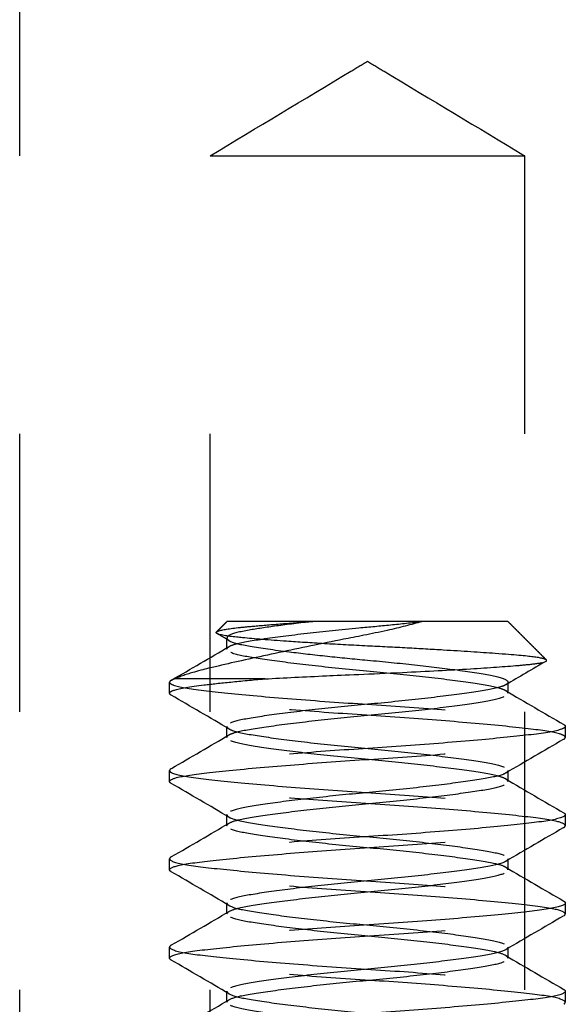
# Model space of a CAD drawing. Header units: millimetres. Extents: x -792 to 4548, y -647 to 5705.
# Tile 40 of 54: x 2045 to 2049, y -611 to -604. Entities that reach past the tile are written whole.
import ezdxf

# ---------------------------------------------------------------- set-up
doc = ezdxf.new("R2010")
doc.units = ezdxf.units.MM
doc.linetypes.add('Hidden', pattern=[4, 2, -2])
doc.layers.add('Make2D$Hidden$Curves', color=7, linetype='Hidden', true_color=0x8c8c8c)

msp = doc.modelspace()

# ---------------------------------------------------------------- linework, layer by layer
at = {"layer": 'Make2D$Hidden$Curves', "color": 253, "lineweight": -3, "true_color": 0xa0a0a0}
for points, degree in [([(2045.1001, -612.7347), (2045.1001, -604.5347), (2045.1001, -596.3347)], 2), ([(2046.4698, -612.7347), (2046.4698, -608.7347), (2046.4698, -604.7347)], 2), ([(2048.7304, -604.7347), (2048.7304, -608.7347), (2048.7304, -612.7347)], 2), ([(2046.5147, -608.1602), (2046.5524, -608.1225), (2046.5902, -608.0847)], 2), ([(2048.6101, -608.0847), (2048.7485, -608.2231), (2048.8869, -608.3615)], 2), ([(2046.5184, -608.1711), (2046.5123, -608.1676), (2046.511, -608.1639), (2046.5147, -608.1602)], 3), ([(2046.6059, -608.2224), (2046.5768, -608.2053), (2046.5476, -608.1882), (2046.5184, -608.1711)], 3), ([(2046.1926, -608.5059), (2046.3306, -608.4256), (2046.4684, -608.3452), (2046.6059, -608.2646)], 3), ([(2046.5902, -608.2038), (2046.5902, -608.21), (2046.5954, -608.2163), (2046.6059, -608.2224)], 3), ([(2046.5902, -608.2832), (2046.5902, -608.2435), (2046.5902, -608.2038)], 2), ([(2046.5902, -608.2832), (2046.5902, -608.2769), (2046.5955, -608.2707), (2046.6059, -608.2646)], 3), ([(2048.8825, -608.3715), (2048.7863, -608.4275), (2048.6903, -608.4837), (2048.5943, -608.5399)], 3), ([(2046.1777, -608.6007), (2046.1777, -608.561), (2046.1777, -608.5213)], 2), ([(2046.2152, -608.4972), (2046.204, -608.5007), (2046.1954, -608.5043), (2046.1892, -608.5079)], 3), ([(2048.6101, -608.5213), (2048.6101, -608.5275), (2048.6048, -608.5338), (2048.5943, -608.5399)], 3), ([(2048.6101, -608.5213), (2048.6101, -608.561), (2048.6101, -608.6007)], 2), ([(2046.1892, -608.6141), (2046.1816, -608.6096), (2046.1777, -608.6052), (2046.1777, -608.6007)], 3), ([(2046.6059, -608.8574), (2046.4673, -608.7761), (2046.3283, -608.6951), (2046.1892, -608.6141)], 3), ([(2048.6101, -608.6007), (2048.6101, -608.5944), (2048.6048, -608.5882), (2048.5943, -608.5821)], 3), ([(2048.5943, -608.5821), (2048.733, -608.6634), (2048.8719, -608.7444), (2049.0111, -608.8254)], 3), ([(2049.0111, -608.8254), (2049.0187, -608.8298), (2049.0225, -608.8343), (2049.0225, -608.8388)], 3), ([(2046.1926, -609.1409), (2046.3306, -609.0606), (2046.4684, -608.9802), (2046.6059, -608.8996)], 3), ([(2046.5902, -608.8388), (2046.5902, -608.845), (2046.5954, -608.8513), (2046.6059, -608.8574)], 3), ([(2046.5902, -608.9182), (2046.5902, -608.8785), (2046.5902, -608.8388)], 2), ([(2046.5902, -608.9182), (2046.5902, -608.9119), (2046.5955, -608.9057), (2046.6059, -608.8996)], 3), ([(2049.0225, -608.8388), (2049.0225, -608.8785), (2049.0225, -608.9182)], 2), ([(2049.0074, -608.9337), (2048.8695, -609.014), (2048.7318, -609.0943), (2048.5943, -609.1749)], 3), ([(2049.0111, -608.9316), (2049.0187, -608.9271), (2049.0225, -608.9227), (2049.0225, -608.9182)], 3), ([(2046.1892, -609.1429), (2046.1816, -609.1473), (2046.1777, -609.1518), (2046.1777, -609.1563)], 3), ([(2046.1777, -609.2357), (2046.1777, -609.196), (2046.1777, -609.1563)], 2), ([(2048.6101, -609.1563), (2048.6101, -609.1625), (2048.6048, -609.1688), (2048.5943, -609.1749)], 3), ([(2048.6101, -609.1563), (2048.6101, -609.196), (2048.6101, -609.2357)], 2), ([(2046.1884, -609.2486), (2046.1813, -609.2443), (2046.1777, -609.24), (2046.1777, -609.2357)], 3), ([(2046.6059, -609.4924), (2046.4673, -609.4111), (2046.3283, -609.3301), (2046.1892, -609.2491)], 3), ([(2048.5943, -609.2171), (2048.733, -609.2984), (2048.8719, -609.3794), (2049.0111, -609.4604)], 3), ([(2049.0111, -609.4604), (2049.0187, -609.4648), (2049.0225, -609.4693), (2049.0225, -609.4738)], 3), ([(2046.1926, -609.7759), (2046.3306, -609.6956), (2046.4684, -609.6152), (2046.6059, -609.5346)], 3), ([(2046.5902, -609.4738), (2046.5902, -609.48), (2046.5954, -609.4863), (2046.6059, -609.4924)], 3), ([(2046.5902, -609.5532), (2046.5902, -609.5135), (2046.5902, -609.4738)], 2), ([(2049.0225, -609.4738), (2049.0225, -609.5135), (2049.0225, -609.5532)], 2), ([(2049.0076, -609.5686), (2048.8697, -609.6489), (2048.7318, -609.7293), (2048.5943, -609.8099)], 3), ([(2046.1892, -609.7779), (2046.1816, -609.7823), (2046.1777, -609.7868), (2046.1777, -609.7913)], 3), ([(2046.1777, -609.8707), (2046.1777, -609.831), (2046.1777, -609.7913)], 2), ([(2048.6101, -609.7913), (2048.6101, -609.7975), (2048.6048, -609.8038), (2048.5943, -609.8099)], 3), ([(2048.6101, -609.7913), (2048.6101, -609.831), (2048.6101, -609.8707)], 2), ([(2046.6059, -610.1274), (2046.4673, -610.0461), (2046.3283, -609.9651), (2046.1892, -609.8841)], 3), ([(2048.5943, -609.8521), (2048.733, -609.9334), (2048.8719, -610.0144), (2049.0111, -610.0954)], 3), ([(2046.5902, -610.1088), (2046.5902, -610.115), (2046.5954, -610.1213), (2046.6059, -610.1274)], 3), ([(2046.5902, -610.1882), (2046.5902, -610.1485), (2046.5902, -610.1088)], 2), ([(2049.0111, -610.0954), (2049.0187, -610.0998), (2049.0225, -610.1043), (2049.0225, -610.1088)], 3), ([(2049.0225, -610.1088), (2049.0225, -610.1485), (2049.0225, -610.1882)], 2), ([(2046.1926, -610.4109), (2046.3306, -610.3306), (2046.4684, -610.2502), (2046.6059, -610.1696)], 3), ([(2049.0079, -610.2034), (2048.8698, -610.2838), (2048.7319, -610.3642), (2048.5943, -610.4449)], 3), ([(2046.1892, -610.4129), (2046.1816, -610.4173), (2046.1777, -610.4218), (2046.1777, -610.4263)], 3), ([(2046.1777, -610.5057), (2046.1777, -610.466), (2046.1777, -610.4263)], 2), ([(2048.6101, -610.4263), (2048.6101, -610.4325), (2048.6048, -610.4388), (2048.5943, -610.4449)], 3), ([(2048.6101, -610.4263), (2048.6101, -610.466), (2048.6101, -610.5057)], 2), ([(2046.6059, -610.7624), (2046.4673, -610.6811), (2046.3283, -610.6001), (2046.1892, -610.5191)], 3), ([(2048.5943, -610.4871), (2048.733, -610.5684), (2048.8719, -610.6494), (2049.0111, -610.7304)], 3), ([(2046.5902, -610.8232), (2046.5902, -610.7835), (2046.5902, -610.7438)], 2), ([(2049.0111, -610.7304), (2049.0187, -610.7348), (2049.0225, -610.7393), (2049.0225, -610.7438)], 3), ([(2049.0225, -610.7438), (2049.0225, -610.7835), (2049.0225, -610.8232)], 2), ([(2046.1926, -611.0459), (2046.3306, -610.9656), (2046.4684, -610.8852), (2046.6059, -610.8046)], 3), ([(2049.0111, -610.8366), (2049.0187, -610.8322), (2049.0225, -610.8277), (2049.0225, -610.8232)], 3)]:
    msp.add_open_spline(points, degree=degree, dxfattribs=at)
for points, knots in [([(2046.4698, -604.7347), (2046.8065, -604.5324), (2047.1432, -604.3301), (2047.4799, -604.1278), (2047.52, -604.1038), (2047.56, -604.0797), (2047.6001, -604.0556)], [0.364857, 0.364857, 0.364857, 0.364857, 1.543211, 1.543211, 1.543211, 1.683503, 1.683503, 1.683503, 1.683503]), ([(2047.6001, -604.0556), (2047.6402, -604.0797), (2047.6803, -604.1038), (2047.7204, -604.1278), (2048.0571, -604.3301), (2048.3938, -604.5324), (2048.7304, -604.7347)], [-0.140292, -0.140292, -0.140292, -0.140292, 0, 0, 0, 1.178354, 1.178354, 1.178354, 1.178354]), ([(2047.9918, -608.0847), (2047.916, -608.1073), (2047.832, -608.1287), (2047.6263, -608.1748), (2047.5159, -608.1952), (2047.2712, -608.2444), (2047.1141, -608.2767), (2046.8127, -608.3403), (2046.672, -608.371), (2046.5143, -608.4078), (2046.4377, -608.4247), (2046.3006, -608.4641), (2046.2534, -608.4806), (2046.2152, -608.4972)], [0, 0, 0, 0, 0.265908, 0.265908, 0.611519, 0.611519, 1.232255, 1.232255, 1.87176, 1.87176, 2.07031, 2.07031, 2.20581, 2.20581, 2.20581, 2.20581]), ([(2046.5147, -608.1602), (2046.5173, -608.1576), (2046.5225, -608.155), (2046.5554, -608.1436), (2046.6076, -608.1351), (2046.7057, -608.125), (2046.74, -608.1216), (2046.8472, -608.1121), (2046.9126, -608.1067), (2047.0542, -608.0957), (2047.1295, -608.0902), (2047.2084, -608.0847)], [-0.7715148, -0.7715148, -0.7715148, -0.7715148, -0.6677325, -0.6677325, -0.3253364, -0.3253364, -0.2268617, -0.2268617, -0.1120888, -0.1120888, 0, 0, 0, 0]), ([(2047.2084, -608.0847), (2047.1135, -608.0955), (2047.0252, -608.1063), (2046.8703, -608.1273), (2046.8039, -608.1373), (2046.6806, -608.1585), (2046.6325, -608.1706), (2046.5962, -608.1904), (2046.5902, -608.1971), (2046.5902, -608.2038)], [-2.798809, -2.798809, -2.798809, -2.798809, -2.487092, -2.487092, -2.183862, -2.183862, -1.796002, -1.796002, -1.602581, -1.602581, -1.602581, -1.602581]), ([(2046.6059, -608.2646), (2046.6158, -608.2588), (2046.6303, -608.2531), (2046.693, -608.2347), (2046.7599, -608.2235), (2046.9359, -608.1971), (2047.0447, -608.183), (2047.2832, -608.1554), (2047.4098, -608.1422), (2047.6149, -608.1229), (2047.6908, -608.1161), (2047.8434, -608.101), (2047.9193, -608.0929), (2047.9918, -608.0847)], [-1.828376, -1.828376, -1.828376, -1.828376, -1.657913, -1.657913, -1.26541, -1.26541, -0.858464, -0.858464, -0.466785, -0.466785, -0.237662, -0.237662, 0, 0, 0, 0]), ([(2047.6001, -608.2609), (2047.4952, -608.2557), (2047.3916, -608.2502), (2047.1956, -608.2387), (2047.1038, -608.2329), (2046.8943, -608.2183), (2046.7868, -608.2095), (2046.6468, -608.1958), (2046.572, -608.1884), (2046.5276, -608.1755), (2046.5221, -608.1733), (2046.5184, -608.1711)], [-3.038338, -3.038338, -3.038338, -3.038338, -2.570828, -2.570828, -2.117974, -2.117974, -1.450144, -1.450144, -1.004287, -1.004287, -0.916582, -0.916582, -0.916582, -0.916582]), ([(2046.6059, -608.2224), (2046.6076, -608.2234), (2046.6093, -608.2243), (2046.6373, -608.2385), (2046.6871, -608.2504), (2046.832, -608.275), (2046.9278, -608.2887), (2047.1234, -608.3133), (2047.2153, -608.3239), (2047.4055, -608.3442), (2047.5025, -608.3537), (2047.6001, -608.3626)], [-1.422234, -1.422234, -1.422234, -1.422234, -1.394084, -1.394084, -1.006427, -1.006427, -0.600246, -0.600246, -0.294847, -0.294847, 0, 0, 0, 0]), ([(2048.8869, -608.3615), (2048.8793, -608.3539), (2048.8471, -608.3463), (2048.7412, -608.3325), (2048.6583, -608.325), (2048.4111, -608.3071), (2048.2843, -608.2988), (2048.0619, -608.2855), (2047.9751, -608.2805), (2047.7918, -608.2705), (2047.6959, -608.2656), (2047.6001, -608.2609)], [0, 0, 0, 0, 0.564911, 0.564911, 1.076768, 1.076768, 1.47181, 1.47181, 1.707557, 1.707557, 1.956876, 1.956876, 1.956876, 1.956876]), ([(2048.5943, -608.5821), (2048.5835, -608.5757), (2048.567, -608.5694), (2048.4992, -608.5506), (2048.4301, -608.5393), (2048.2504, -608.5128), (2048.1404, -608.4986), (2047.9004, -608.4711), (2047.7735, -608.458), (2047.5096, -608.4335), (2047.375, -608.4207), (2047.1241, -608.393), (2047.0101, -608.379), (2046.8187, -608.3523), (2046.7423, -608.3406), (2046.6298, -608.3157), (2046.5972, -608.3019), (2046.5905, -608.2863), (2046.5902, -608.2847), (2046.5902, -608.2832)], [-5.036853, -5.036853, -5.036853, -5.036853, -4.848957, -4.848957, -4.454691, -4.454691, -4.047981, -4.047981, -3.656545, -3.656545, -3.248964, -3.248964, -2.848321, -2.848321, -2.460631, -2.460631, -2.054439, -2.054439, -2.009083, -2.009083, -2.009083, -2.009083]), ([(2046.8619, -608.4972), (2047.0001, -608.4898), (2047.1499, -608.4823), (2047.4288, -608.4694), (2047.6234, -608.4617), (2048.0282, -608.4426), (2048.1941, -608.4338), (2048.4756, -608.4165), (2048.5915, -608.4083), (2048.7228, -608.3971), (2048.7664, -608.3933), (2048.8461, -608.3829), (2048.8731, -608.3769), (2048.8836, -608.3708)], [0, 0, 0, 0, 0.785232, 0.785232, 1.410231, 1.410231, 1.890551, 1.890551, 2.336159, 2.336159, 2.536873, 2.536873, 2.772028, 2.772028, 2.772028, 2.772028]), ([(2047.6001, -608.3626), (2047.7153, -608.373), (2047.8296, -608.3844), (2048.0499, -608.4085), (2048.154, -608.421), (2048.3492, -608.4473), (2048.4345, -608.46), (2048.5562, -608.4846), (2048.5931, -608.4977), (2048.6086, -608.5146), (2048.6101, -608.5179), (2048.6101, -608.5213)], [-1.602932, -1.602932, -1.602932, -1.602932, -1.255454, -1.255454, -0.896632, -0.896632, -0.489157, -0.489157, -0.097589, -0.097589, 0, 0, 0, 0]), ([(2048.8836, -608.3708), (2048.8869, -608.3689), (2048.8886, -608.367), (2048.8886, -608.3639), (2048.888, -608.3627), (2048.8869, -608.3615)], [2.7720277, 2.7720277, 2.7720277, 2.7720277, 2.8454059, 2.8454059, 2.8899055, 2.8899055, 2.8899055, 2.8899055]), ([(2046.1777, -608.6007), (2046.1777, -608.5929), (2046.1891, -608.5852), (2046.2512, -608.5645), (2046.3236, -608.5528), (2046.4815, -608.534), (2046.5463, -608.527), (2046.6927, -608.5124), (2046.7743, -608.5048), (2046.8619, -608.4972)], [-1.468284, -1.468284, -1.468284, -1.468284, -1.153396, -1.153396, -0.610049, -0.610049, -0.308942, -0.308942, 0, 0, 0, 0]), ([(2046.1892, -608.5079), (2046.1824, -608.5118), (2046.1786, -608.5158), (2046.1778, -608.5203), (2046.1777, -608.5208), (2046.1777, -608.5213)], [-4.6870331, -4.6870331, -4.6870331, -4.6870331, -4.5251576, -4.5251576, -4.5051797, -4.5051797, -4.5051797, -4.5051797]), ([(2046.1777, -608.5213), (2046.1777, -608.5284), (2046.1874, -608.5356), (2046.2444, -608.5562), (2046.3181, -608.5685), (2046.526, -608.5933), (2046.6564, -608.6065), (2046.9649, -608.6341), (2047.1417, -608.6482), (2047.5063, -608.6743), (2047.69, -608.6855), (2048.0499, -608.7113), (2048.2225, -608.725), (2048.535, -608.7527), (2048.671, -608.7664), (2048.8783, -608.7912), (2048.9503, -608.8029), (2048.9983, -608.8191), (2049.0056, -608.8222), (2049.0111, -608.8254)], [-4.50518, -4.50518, -4.50518, -4.50518, -4.215834, -4.215834, -3.650226, -3.650226, -3.100635, -3.100635, -2.529489, -2.529489, -1.980249, -1.980249, -1.42416, -1.42416, -0.854862, -0.854862, -0.311381, -0.311381, -0.182477, -0.182477, -0.182477, -0.182477]), ([(2048.5943, -608.5399), (2048.5869, -608.5443), (2048.5769, -608.5486), (2048.5255, -608.5658), (2048.4631, -608.5771), (2048.2973, -608.6028), (2048.1952, -608.6164), (2047.9619, -608.6442), (2047.8321, -608.6581), (2047.5706, -608.6831), (2047.4417, -608.6947), (2047.1911, -608.7212), (2047.0724, -608.7352), (2046.864, -608.7629), (2046.777, -608.7759), (2046.6512, -608.8001), (2046.6118, -608.8131), (2046.5924, -608.8306), (2046.5902, -608.8347), (2046.5902, -608.8388)], [-6.235583, -6.235583, -6.235583, -6.235583, -6.107727, -6.107727, -5.714609, -5.714609, -5.319241, -5.319241, -4.913537, -4.913537, -4.52615, -4.52615, -4.126555, -4.126555, -3.720983, -3.720983, -3.33047, -3.33047, -3.212284, -3.212284, -3.212284, -3.212284]), ([(2049.0225, -608.9182), (2049.0225, -608.9096), (2049.0084, -608.901), (2048.9366, -608.8796), (2048.8601, -608.8681), (2048.6445, -608.843), (2048.5048, -608.8292), (2048.1872, -608.8015), (2048.0133, -608.7879), (2047.6513, -608.7623), (2047.4667, -608.751), (2047.1039, -608.7246), (2046.9297, -608.7105), (2046.6277, -608.6831), (2046.5012, -608.67), (2046.3007, -608.6454), (2046.2313, -608.6327), (2046.1951, -608.6173), (2046.1919, -608.6157), (2046.1892, -608.6141)], [-5.97494, -5.97494, -5.97494, -5.97494, -5.624436, -5.624436, -5.080385, -5.080385, -4.510835, -4.510835, -3.956073, -3.956073, -3.403964, -3.403964, -2.834325, -2.834325, -2.286124, -2.286124, -1.715233, -1.715233, -1.650588, -1.650588, -1.650588, -1.650588]), ([(2046.6059, -608.8996), (2046.6179, -608.8925), (2046.6368, -608.8856), (2046.7108, -608.8662), (2046.7824, -608.8548), (2046.9663, -608.8281), (2047.0777, -608.8139), (2047.3194, -608.7865), (2047.4467, -608.7735), (2047.7099, -608.7493), (2047.8435, -608.7363), (2048.092, -608.7086), (2048.2046, -608.6946), (2048.3927, -608.6681), (2048.4674, -608.6566), (2048.5757, -608.6315), (2048.6061, -608.6176), (2048.61, -608.6026), (2048.6101, -608.6016), (2048.6101, -608.6007)], [-3.023147, -3.023147, -3.023147, -3.023147, -2.815556, -2.815556, -2.420032, -2.420032, -2.014617, -2.014617, -1.624448, -1.624448, -1.219197, -1.219197, -0.819967, -0.819967, -0.432869, -0.432869, -0.027489, -0.027489, 0, 0, 0, 0]), ([(2049.0225, -608.8388), (2049.0225, -608.845), (2049.0153, -608.8511), (2048.9679, -608.8711), (2048.8981, -608.8838), (2048.697, -608.9083), (2048.5701, -608.9214), (2048.2675, -608.9489), (2048.0932, -608.963), (2047.7302, -608.9894), (2047.5457, -609.0007), (2047.1838, -609.0262), (2047.01, -609.0399), (2046.6928, -609.0676), (2046.5535, -609.0814), (2046.3386, -609.1064), (2046.2624, -609.1179), (2046.2061, -609.1349), (2046.1961, -609.1389), (2046.1892, -609.1429)], [-9.013786, -9.013786, -9.013786, -9.013786, -8.763242, -8.763242, -8.193135, -8.193135, -7.645109, -7.645109, -7.075647, -7.075647, -6.524102, -6.524102, -5.969524, -5.969524, -5.400302, -5.400302, -4.856613, -4.856613, -4.692121, -4.692121, -4.692121, -4.692121]), ([(2046.6059, -608.8574), (2046.6121, -608.861), (2046.6201, -608.8646), (2046.6662, -608.8814), (2046.7265, -608.8928), (2046.8886, -608.9182), (2046.9887, -608.9318), (2047.2205, -608.9597), (2047.3509, -608.9738), (2047.6135, -608.9992), (2047.7427, -609.0106), (2047.9943, -609.037), (2048.1137, -609.051), (2048.3246, -609.0787), (2048.4133, -609.092), (2048.5428, -609.116), (2048.5841, -609.1289), (2048.6071, -609.1469), (2048.6101, -609.1516), (2048.6101, -609.1563)], [-3.031368, -3.031368, -3.031368, -3.031368, -2.924699, -2.924699, -2.529013, -2.529013, -2.133473, -2.133473, -1.72255, -1.72255, -1.333887, -1.333887, -0.933849, -0.933849, -0.527209, -0.527209, -0.136089, -0.136089, 0, 0, 0, 0]), ([(2046.1777, -609.2357), (2046.1777, -609.2262), (2046.1947, -609.2168), (2046.2762, -609.1947), (2046.3567, -609.1834), (2046.5807, -609.158), (2046.7252, -609.1439), (2047.0492, -609.1161), (2047.2244, -609.1026), (2047.5885, -609.0772), (2047.774, -609.0658), (2048.1349, -609.0391), (2048.3063, -609.025), (2048.6013, -608.9977), (2048.7238, -608.9847), (2048.9151, -608.9606), (2048.9796, -608.9476), (2049.0086, -608.933), (2049.0099, -608.9323), (2049.0111, -608.9316)], [-4.509957, -4.509957, -4.509957, -4.509957, -4.125443, -4.125443, -3.580129, -3.580129, -3.004482, -3.004482, -2.450748, -2.450748, -1.894836, -1.894836, -1.326425, -1.326425, -0.779356, -0.779356, -0.210274, -0.210274, -0.182231, -0.182231, -0.182231, -0.182231]), ([(2048.5943, -609.2171), (2048.5814, -609.2095), (2048.5604, -609.202), (2048.4811, -609.1821), (2048.4073, -609.1706), (2048.2197, -609.1437), (2048.1072, -609.1296), (2047.8642, -609.1023), (2047.7367, -609.0894), (2047.4736, -609.0654), (2047.3405, -609.0521), (2047.0939, -609.0244), (2046.9826, -609.0104), (2046.7975, -608.984), (2046.7244, -608.9726), (2046.6194, -608.9472), (2046.5911, -608.9331), (2046.5902, -608.9189)], [-6.236287, -6.236287, -6.236287, -6.236287, -6.011208, -6.011208, -5.612714, -5.612714, -5.206614, -5.206614, -4.815805, -4.815805, -4.409449, -4.409449, -4.009747, -4.009747, -3.621326, -3.621326, -3.210756, -3.210756, -3.210756, -3.210756]), ([(2046.1777, -609.1563), (2046.1777, -609.1616), (2046.183, -609.1668), (2046.2216, -609.1859), (2046.2865, -609.199), (2046.4786, -609.2231), (2046.6015, -609.2361), (2046.8972, -609.2634), (2047.0688, -609.2775), (2047.4298, -609.3041), (2047.6153, -609.3156), (2047.9792, -609.3409), (2048.1543, -609.3545), (2048.478, -609.3823), (2048.6221, -609.3963), (2048.8453, -609.4218), (2048.9254, -609.4331), (2048.99, -609.4508), (2049.0028, -609.4556), (2049.0111, -609.4604)], [-4.509623, -4.509623, -4.509623, -4.509623, -4.295915, -4.295915, -3.726838, -3.726838, -3.179672, -3.179672, -2.611157, -2.611157, -2.055611, -2.055611, -1.501792, -1.501792, -0.926048, -0.926048, -0.380885, -0.380885, -0.182774, -0.182774, -0.182774, -0.182774]), ([(2048.5943, -609.1749), (2048.5892, -609.1779), (2048.5828, -609.1809), (2048.541, -609.1972), (2048.4824, -609.2087), (2048.3235, -609.234), (2048.225, -609.2476), (2047.9958, -609.2754), (2047.8664, -609.2895), (2047.6044, -609.3151), (2047.4749, -609.3264), (2047.2223, -609.3527), (2047.102, -609.3666), (2046.8886, -609.3943), (2046.7981, -609.4078), (2046.6647, -609.4318), (2046.6211, -609.4445), (2046.594, -609.4632), (2046.5902, -609.4685), (2046.5902, -609.4738)], [-6.234731, -6.234731, -6.234731, -6.234731, -6.146078, -6.146078, -5.748316, -5.748316, -5.352876, -5.352876, -4.942056, -4.942056, -4.552331, -4.552331, -4.152309, -4.152309, -3.745758, -3.745758, -3.356839, -3.356839, -3.20276, -3.20276, -3.20276, -3.20276]), ([(2049.0225, -609.5532), (2049.0225, -609.5429), (2049.0022, -609.5326), (2048.9098, -609.5097), (2048.825, -609.4985), (2048.5934, -609.4728), (2048.4462, -609.4587), (2048.1184, -609.431), (2047.9423, -609.4176), (2047.5763, -609.3925), (2047.3899, -609.3808), (2047.0309, -609.3538), (2046.8622, -609.3397), (2046.5735, -609.3126), (2046.4547, -609.2999), (2046.2726, -609.2761), (2046.2128, -609.2629), (2046.1892, -609.2491)], [-9.014057, -9.014057, -9.014057, -9.014057, -8.594425, -8.594425, -8.048801, -8.048801, -7.475677, -7.475677, -6.924292, -6.924292, -6.365938, -6.365938, -5.800122, -5.800122, -5.25497, -5.25497, -4.692342, -4.692342, -4.692342, -4.692342]), ([(2046.6059, -609.5346), (2046.6199, -609.5263), (2046.6432, -609.5183), (2046.7284, -609.498), (2046.8046, -609.4862), (2046.996, -609.4592), (2047.1097, -609.4451), (2047.3543, -609.4179), (2047.482, -609.4052), (2047.7449, -609.3812), (2047.8775, -609.3677), (2048.1219, -609.34), (2048.2316, -609.3261), (2048.4135, -609.2998), (2048.4848, -609.2885), (2048.5842, -609.2632), (2048.6101, -609.2495), (2048.6101, -609.2357)], [-3.032501, -3.032501, -3.032501, -3.032501, -2.790485, -2.790485, -2.391628, -2.391628, -1.987834, -1.987834, -1.59852, -1.59852, -1.191505, -1.191505, -0.791098, -0.791098, -0.40089, -0.40089, 0, 0, 0, 0]), ([(2048.6101, -609.2357), (2048.6101, -609.2353), (2048.6101, -609.235), (2048.6095, -609.2287), (2048.6042, -609.2228), (2048.5943, -609.2171)], [-6.4174921, -6.4174921, -6.4174921, -6.4174921, -6.40717, -6.40717, -6.2362867, -6.2362867, -6.2362867, -6.2362867]), ([(2049.0225, -609.4738), (2049.0225, -609.4782), (2049.0188, -609.4826), (2048.9879, -609.5009), (2048.9274, -609.5144), (2048.7433, -609.5382), (2048.6241, -609.551), (2048.3347, -609.5782), (2048.1657, -609.5922), (2047.8065, -609.6191), (2047.6202, -609.6308), (2047.2544, -609.656), (2047.0784, -609.6694), (2046.751, -609.6971), (2046.6041, -609.7112), (2046.3733, -609.7369), (2046.2889, -609.7481), (2046.215, -609.7666), (2046.199, -609.7722), (2046.1892, -609.7779)], [-9.014328, -9.014328, -9.014328, -9.014328, -8.834712, -8.834712, -8.264577, -8.264577, -7.718564, -7.718564, -7.151854, -7.151854, -6.593167, -6.593167, -6.040932, -6.040932, -5.466915, -5.466915, -4.920748, -4.920748, -4.687016, -4.687016, -4.687016, -4.687016]), ([(2046.5902, -609.5532), (2046.5902, -609.5522), (2046.5903, -609.5512), (2046.592, -609.5449), (2046.5971, -609.5397), (2046.6059, -609.5346)], [-3.2129866, -3.2129866, -3.2129866, -3.2129866, -3.1843158, -3.1843158, -3.032501, -3.032501, -3.032501, -3.032501]), ([(2046.6059, -609.4924), (2046.6099, -609.4948), (2046.6147, -609.4971), (2046.6522, -609.5128), (2046.7088, -609.5246), (2046.8643, -609.5497), (2046.9612, -609.5632), (2047.1874, -609.591), (2047.3158, -609.6051), (2047.5771, -609.6309), (2047.7069, -609.6421), (2047.9606, -609.6683), (2048.0818, -609.6822), (2048.2979, -609.7099), (2048.3903, -609.7235), (2048.5279, -609.7477), (2048.5737, -609.7601), (2048.6052, -609.7793), (2048.6101, -609.7853), (2048.6101, -609.7913)], [-3.022328, -3.022328, -3.022328, -3.022328, -2.953456, -2.953456, -2.555249, -2.555249, -2.161831, -2.161831, -1.753109, -1.753109, -1.363982, -1.363982, -0.965927, -0.965927, -0.560547, -0.560547, -0.173232, -0.173232, 0, 0, 0, 0]), ([(2046.1777, -609.8707), (2046.1777, -609.8594), (2046.2018, -609.8483), (2046.3059, -609.8247), (2046.3953, -609.8136), (2046.6345, -609.7876), (2046.7845, -609.7735), (2047.1159, -609.7458), (2047.2929, -609.7325), (2047.6607, -609.7076), (2047.8481, -609.6956), (2048.205, -609.6684), (2048.3708, -609.6544), (2048.6527, -609.6274), (2048.7676, -609.6151), (2048.9355, -609.5919), (2048.989, -609.5794), (2049.0111, -609.5666)], [-4.508186, -4.508186, -4.508186, -4.508186, -4.051511, -4.051511, -3.503439, -3.503439, -2.931178, -2.931178, -2.380553, -2.380553, -1.817493, -1.817493, -1.252683, -1.252683, -0.708208, -0.708208, -0.182348, -0.182348, -0.182348, -0.182348]), ([(2048.5943, -609.8521), (2048.5793, -609.8432), (2048.5535, -609.8346), (2048.462, -609.8138), (2048.3833, -609.8018), (2048.188, -609.7746), (2048.0731, -609.7605), (2047.8271, -609.7334), (2047.6992, -609.7211), (2047.4365, -609.6969), (2047.3044, -609.6833), (2047.0623, -609.6555), (2046.9541, -609.6416), (2046.7757, -609.6155), (2046.7063, -609.6043), (2046.6136, -609.5794), (2046.5902, -609.5663), (2046.5902, -609.5532)], [-6.237232, -6.237232, -6.237232, -6.237232, -5.977448, -5.977448, -5.577362, -5.577362, -5.175267, -5.175267, -4.787502, -4.787502, -4.381616, -4.381616, -3.983137, -3.983137, -3.593467, -3.593467, -3.212987, -3.212987, -3.212987, -3.212987]), ([(2049.0111, -609.5666), (2049.0129, -609.5655), (2049.0145, -609.5645), (2049.0203, -609.56), (2049.0225, -609.5566), (2049.0225, -609.5532)], [-0.1823481, -0.1823481, -0.1823481, -0.1823481, -0.1384752, -0.1384752, 0, 0, 0, 0]), ([(2046.1777, -609.7913), (2046.1777, -609.7948), (2046.1801, -609.7983), (2046.2034, -609.8158), (2046.2593, -609.8293), (2046.435, -609.8535), (2046.5503, -609.8658), (2046.8328, -609.8928), (2046.999, -609.9069), (2047.3561, -609.934), (2047.5433, -609.946), (2047.9109, -609.9709), (2048.0879, -609.9842), (2048.4189, -610.0119), (2048.5686, -610.026), (2048.8071, -610.0519), (2048.896, -610.0631), (2048.9801, -610.0823), (2048.9997, -610.0888), (2049.0111, -610.0954)], [-4.504324, -4.504324, -4.504324, -4.504324, -4.362072, -4.362072, -3.792812, -3.792812, -3.248706, -3.248706, -2.684221, -2.684221, -2.1221, -2.1221, -1.571816, -1.571816, -0.999903, -0.999903, -0.452524, -0.452524, -0.182471, -0.182471, -0.182471, -0.182471]), ([(2048.5943, -609.8099), (2048.5915, -609.8116), (2048.5883, -609.8132), (2048.5552, -609.8284), (2048.5005, -609.8404), (2048.3485, -609.8654), (2048.2535, -609.8788), (2048.0302, -609.9065), (2047.903, -609.9206), (2047.6425, -609.9466), (2047.5123, -609.9578), (2047.2575, -609.9838), (2047.1356, -609.9976), (2046.9167, -610.0254), (2046.8224, -610.0391), (2046.6806, -610.0635), (2046.6326, -610.0756), (2046.5962, -610.0954), (2046.5902, -610.1021), (2046.5902, -610.1088)], [-6.235083, -6.235083, -6.235083, -6.235083, -6.186424, -6.186424, -5.785464, -5.785464, -5.392043, -5.392043, -4.983311, -4.983311, -4.59256, -4.59256, -4.194423, -4.194423, -3.788116, -3.788116, -3.400226, -3.400226, -3.206686, -3.206686, -3.206686, -3.206686]), ([(2046.1892, -609.8841), (2046.1858, -609.8821), (2046.1831, -609.8801), (2046.1789, -609.8756), (2046.1777, -609.8731), (2046.1777, -609.8707)], [-4.6903375, -4.6903375, -4.6903375, -4.6903375, -4.6086103, -4.6086103, -4.508186, -4.508186, -4.508186, -4.508186]), ([(2049.0225, -610.1882), (2049.0225, -610.1761), (2048.9946, -610.164), (2048.8783, -610.1398), (2048.7845, -610.1286), (2048.5376, -610.1023), (2048.385, -610.0882), (2048.0502, -610.0607), (2047.8724, -610.0475), (2047.5028, -610.0228), (2047.3145, -610.0104), (2046.9599, -609.983), (2046.797, -609.969), (2046.5221, -609.9422), (2046.4111, -609.9303), (2046.2572, -609.9076), (2046.2097, -609.896), (2046.1892, -609.8841)], [-9.014818, -9.014818, -9.014818, -9.014818, -8.522404, -8.522404, -7.972101, -7.972101, -7.401402, -7.401402, -6.852218, -6.852218, -6.284682, -6.284682, -5.721623, -5.721623, -5.177997, -5.177997, -4.690338, -4.690338, -4.690338, -4.690338]), ([(2046.6059, -610.1696), (2046.6221, -610.1601), (2046.6505, -610.1509), (2046.7485, -610.1296), (2046.8297, -610.1173), (2047.029, -610.09), (2047.145, -610.0759), (2047.3923, -610.049), (2047.5205, -610.0369), (2047.7829, -610.0124), (2047.9144, -609.9988), (2048.1542, -609.971), (2048.2607, -609.9572), (2048.4357, -609.9312), (2048.5031, -609.92), (2048.5891, -609.8955), (2048.6101, -609.8831), (2048.6101, -609.8707)], [-3.028492, -3.028492, -3.028492, -3.028492, -2.749849, -2.749849, -2.346702, -2.346702, -1.944682, -1.944682, -1.556685, -1.556685, -1.150246, -1.150246, -0.752053, -0.752053, -0.361102, -0.361102, 0, 0, 0, 0]), ([(2048.6101, -609.8707), (2048.6101, -609.869), (2048.6097, -609.8674), (2048.6069, -609.8611), (2048.602, -609.8566), (2048.5943, -609.8521)], [-6.4173062, -6.4173062, -6.4173062, -6.4173062, -6.369764, -6.369764, -6.237232, -6.237232, -6.237232, -6.237232]), ([(2049.0225, -610.1088), (2049.0225, -610.1114), (2049.0213, -610.1139), (2049.005, -610.1305), (2048.954, -610.1442), (2048.787, -610.1687), (2048.6756, -610.1806), (2048.4, -610.2074), (2048.2368, -610.2214), (2047.8819, -610.2488), (2047.6937, -610.2612), (2047.3243, -610.2859), (2047.1466, -610.2991), (2046.8122, -610.3266), (2046.6598, -610.3407), (2046.4137, -610.367), (2046.3203, -610.3782), (2046.2255, -610.3981), (2046.202, -610.4054), (2046.1892, -610.4129)], [-9.015329, -9.015329, -9.015329, -9.015329, -8.911002, -8.911002, -8.341571, -8.341571, -7.797874, -7.797874, -7.234625, -7.234625, -6.667557, -6.667557, -6.118218, -6.118218, -5.547352, -5.547352, -4.997288, -4.997288, -4.691017, -4.691017, -4.691017, -4.691017]), ([(2046.5902, -610.1882), (2046.5902, -610.1859), (2046.5909, -610.1836), (2046.5948, -610.1773), (2046.5993, -610.1734), (2046.6059, -610.1696)], [-3.2089152, -3.2089152, -3.2089152, -3.2089152, -3.142265, -3.142265, -3.0284922, -3.0284922, -3.0284922, -3.0284922]), ([(2046.6059, -610.1274), (2046.6076, -610.1284), (2046.6093, -610.1293), (2046.6383, -610.144), (2046.6909, -610.1562), (2046.8393, -610.1811), (2046.9325, -610.1943), (2047.1498, -610.2216), (2047.2723, -610.2354), (2047.5281, -610.2613), (2047.6586, -610.2725), (2047.9184, -610.2986), (2048.0447, -610.3128), (2048.2653, -610.3404), (2048.3588, -610.3537), (2048.5078, -610.3786), (2048.5609, -610.3908), (2048.6028, -610.4117), (2048.6101, -610.419), (2048.6101, -610.4263)], [-3.026324, -3.026324, -3.026324, -3.026324, -2.998279, -2.998279, -2.59549, -2.59549, -2.203163, -2.203163, -1.805915, -1.805915, -1.414618, -1.414618, -1.006857, -1.006857, -0.614381, -0.614381, -0.211953, -0.211953, 0, 0, 0, 0]), ([(2046.1777, -610.5057), (2046.1777, -610.4927), (2046.2097, -610.4799), (2046.3379, -610.455), (2046.436, -610.4437), (2046.6901, -610.4172), (2046.8452, -610.4031), (2047.1829, -610.3757), (2047.3613, -610.3626), (2047.7325, -610.3382), (2047.9219, -610.3253), (2048.2742, -610.2977), (2048.4341, -610.2837), (2048.7022, -610.2571), (2048.8095, -610.2455), (2048.9502, -610.2233), (2048.9922, -610.2126), (2049.0111, -610.2016)], [-4.50517, -4.50517, -4.50517, -4.50517, -3.979129, -3.979129, -3.426251, -3.426251, -2.857031, -2.857031, -2.30922, -2.30922, -1.736944, -1.736944, -1.175598, -1.175598, -0.632295, -0.632295, -0.182029, -0.182029, -0.182029, -0.182029]), ([(2048.5943, -610.4871), (2048.5772, -610.477), (2048.5461, -610.4672), (2048.4415, -610.4455), (2048.3579, -610.4329), (2048.1546, -610.4054), (2048.0375, -610.3913), (2047.7889, -610.3646), (2047.6605, -610.3527), (2047.3984, -610.328), (2047.2675, -610.3143), (2047.0301, -610.2865), (2046.9253, -610.2727), (2046.7538, -610.2469), (2046.6883, -610.2357), (2046.6089, -610.2117), (2046.5902, -610.2), (2046.5902, -610.1882)], [-6.236223, -6.236223, -6.236223, -6.236223, -5.939687, -5.939687, -5.534092, -5.534092, -5.132882, -5.132882, -4.745161, -4.745161, -4.338896, -4.338896, -3.941688, -3.941688, -3.549966, -3.549966, -3.208915, -3.208915, -3.208915, -3.208915]), ([(2049.0111, -610.2016), (2049.016, -610.1987), (2049.0194, -610.1958), (2049.0221, -610.1913), (2049.0225, -610.1897), (2049.0225, -610.1882)], [-0.1820288, -0.1820288, -0.1820288, -0.1820288, -0.0632401, -0.0632401, 0, 0, 0, 0]), ([(2046.1777, -610.4263), (2046.1777, -610.428), (2046.1783, -610.4296), (2046.1881, -610.4453), (2046.2344, -610.459), (2046.3928, -610.4838), (2046.5004, -610.4955), (2046.7692, -610.5221), (2046.9295, -610.5361), (2047.282, -610.5637), (2047.4712, -610.5765), (2047.8423, -610.601), (2048.0206, -610.6141), (2048.3581, -610.6415), (2048.5129, -610.6556), (2048.7663, -610.6821), (2048.864, -610.6934), (2048.9694, -610.7139), (2048.9968, -610.7221), (2049.0111, -610.7304)], [-4.508466, -4.508466, -4.508466, -4.508466, -4.441436, -4.441436, -3.87195, -3.87195, -3.328256, -3.328256, -2.766345, -2.766345, -2.194161, -2.194161, -1.645831, -1.645831, -1.076066, -1.076066, -0.523076, -0.523076, -0.182569, -0.182569, -0.182569, -0.182569]), ([(2048.5943, -610.4449), (2048.5938, -610.4453), (2048.5932, -610.4456), (2048.5687, -610.4592), (2048.5211, -610.4713), (2048.38, -610.4957), (2048.286, -610.5094), (2048.0676, -610.5371), (2047.9458, -610.551), (2047.6912, -610.577), (2047.5611, -610.5882), (2047.3004, -610.6141), (2047.173, -610.6283), (2046.9492, -610.656), (2046.8539, -610.6694), (2046.7013, -610.6944), (2046.6463, -610.7064), (2046.5989, -610.7277), (2046.5902, -610.7358), (2046.5902, -610.7438)], [-6.235764, -6.235764, -6.235764, -6.235764, -6.22592, -6.22592, -5.83858, -5.83858, -5.43289, -5.43289, -5.035217, -5.035217, -4.6452, -4.6452, -4.236931, -4.236931, -3.843956, -3.843956, -3.443936, -3.443936, -3.211421, -3.211421, -3.211421, -3.211421]), ([(2046.1892, -610.5191), (2046.1828, -610.5153), (2046.179, -610.5116), (2046.1778, -610.5071), (2046.1777, -610.5064), (2046.1777, -610.5057)], [-4.6874093, -4.6874093, -4.6874093, -4.6874093, -4.5335226, -4.5335226, -4.5051697, -4.5051697, -4.5051697, -4.5051697]), ([(2049.0225, -610.8223), (2049.021, -610.8087), (2048.984, -610.7952), (2048.843, -610.7699), (2048.7398, -610.7584), (2048.4773, -610.7316), (2048.3196, -610.7175), (2047.9786, -610.6903), (2047.7996, -610.6774), (2047.4298, -610.6534), (2047.2425, -610.6402), (2046.8951, -610.6126), (2046.7381, -610.5986), (2046.4762, -610.5722), (2046.3725, -610.5608), (2046.2437, -610.5391), (2046.2066, -610.5292), (2046.1892, -610.5191)], [-9.00389, -9.00389, -9.00389, -9.00389, -8.450102, -8.450102, -7.892791, -7.892791, -7.324375, -7.324375, -6.777289, -6.777289, -6.207883, -6.207883, -5.647334, -5.647334, -5.103094, -5.103094, -4.687409, -4.687409, -4.687409, -4.687409]), ([(2046.6059, -610.8046), (2046.6241, -610.7939), (2046.6578, -610.7836), (2046.7687, -610.7615), (2046.8548, -610.7486), (2047.0617, -610.7209), (2047.1798, -610.7069), (2047.4296, -610.6802), (2047.5583, -610.6686), (2047.8201, -610.6437), (2047.9503, -610.6299), (2048.1853, -610.6021), (2048.2885, -610.5884), (2048.4565, -610.5627), (2048.5202, -610.5514), (2048.5934, -610.5279), (2048.6101, -610.5168), (2048.6101, -610.5057)], [-3.024799, -3.024799, -3.024799, -3.024799, -2.711476, -2.711476, -2.303592, -2.303592, -1.903364, -1.903364, -1.515913, -1.515913, -1.110001, -1.110001, -0.713916, -0.713916, -0.321428, -0.321428, 0, 0, 0, 0]), ([(2048.6101, -610.5057), (2048.6101, -610.5027), (2048.6089, -610.4998), (2048.6039, -610.4936), (2048.5999, -610.4903), (2048.5943, -610.4871)], [-6.4166864, -6.4166864, -6.4166864, -6.4166864, -6.3315082, -6.3315082, -6.2362231, -6.2362231, -6.2362231, -6.2362231]), ([(2049.0225, -610.7438), (2049.0225, -610.7446), (2049.0224, -610.7454), (2049.0181, -610.7598), (2048.9788, -610.7732), (2048.833, -610.7984), (2048.7273, -610.81), (2048.4606, -610.8369), (2048.3016, -610.851), (2047.959, -610.8782), (2047.7797, -610.891), (2047.4102, -610.9148), (2047.2235, -610.9282), (2046.8784, -610.9559), (2046.7229, -610.9698), (2046.4645, -610.9961), (2046.3627, -611.0074), (2046.2403, -611.0288), (2046.2058, -611.0382), (2046.1892, -611.0479)], [-9.015824, -9.015824, -9.015824, -9.015824, -8.984043, -8.984043, -8.432433, -8.432433, -7.874604, -7.874604, -7.308527, -7.308527, -6.763124, -6.763124, -6.193684, -6.193684, -5.633243, -5.633243, -5.08798, -5.08798, -4.69114, -4.69114, -4.69114, -4.69114]), ([(2046.5902, -610.7438), (2046.5902, -610.7497), (2046.5949, -610.7556), (2046.6048, -610.7617), (2046.6053, -610.7621), (2046.6059, -610.7624)], [-3.2114212, -3.2114212, -3.2114212, -3.2114212, -3.0411247, -3.0411247, -3.0312268, -3.0312268, -3.0312268, -3.0312268]), ([(2046.5902, -610.8232), (2046.5902, -610.8196), (2046.5919, -610.8161), (2046.5979, -610.8099), (2046.6014, -610.8072), (2046.6059, -610.8046)], [-3.2052345, -3.2052345, -3.2052345, -3.2052345, -3.1025561, -3.1025561, -3.0247992, -3.0247992, -3.0247992, -3.0247992]), ([(2046.6059, -610.7624), (2046.628, -610.7753), (2046.6727, -610.7874), (2046.8079, -610.8113), (2046.9, -610.8249), (2047.1156, -610.8526), (2047.2366, -610.8665), (2047.4901, -610.8927), (2047.6199, -610.9039), (2047.8813, -610.9297), (2048.0099, -610.9438), (2048.2367, -610.9716), (2048.3338, -610.985), (2048.4899, -611.0102), (2048.5469, -611.022), (2048.5998, -611.0438), (2048.6101, -611.0526), (2048.6101, -611.0613)], [-3.031227, -3.031227, -3.031227, -3.031227, -2.652713, -2.652713, -2.24626, -2.24626, -1.847009, -1.847009, -1.456957, -1.456957, -1.046995, -1.046995, -0.652383, -0.652383, -0.253412, -0.253412, 0, 0, 0, 0]), ([(2046.1777, -611.1407), (2046.1777, -611.1395), (2046.178, -611.1383), (2046.1846, -611.1235), (2046.2259, -611.1102), (2046.3755, -611.0851), (2046.4833, -611.0733), (2046.7534, -611.0463), (2046.9134, -611.0322), (2047.2572, -611.0051), (2047.4367, -610.9925), (2047.806, -610.9686), (2047.9923, -610.9551), (2048.3356, -610.9274), (2048.4897, -610.9136), (2048.7452, -610.8873), (2048.8455, -610.8761), (2048.9628, -610.855), (2048.9951, -610.8459), (2049.0111, -610.8366)], [-4.510513, -4.510513, -4.510513, -4.510513, -4.462577, -4.462577, -3.911045, -3.911045, -3.350986, -3.350986, -2.785081, -2.785081, -2.239813, -2.239813, -1.669954, -1.669954, -1.109766, -1.109766, -0.563718, -0.563718, -0.18268, -0.18268, -0.18268, -0.18268]), ([(2048.5943, -611.1221), (2048.575, -611.1107), (2048.5381, -611.0998), (2048.4201, -611.0773), (2048.3326, -611.0642), (2048.1234, -611.0365), (2048.0045, -611.0226), (2047.7536, -610.996), (2047.6246, -610.9846), (2047.3631, -610.9594), (2047.2336, -610.9456), (2047.0009, -610.9178), (2046.8994, -610.9041), (2046.7345, -610.8786), (2046.6726, -610.8672), (2046.605, -610.8441), (2046.5902, -610.8337), (2046.5902, -610.8232)], [-6.235301, -6.235301, -6.235301, -6.235301, -5.900971, -5.900971, -5.494494, -5.494494, -5.094197, -5.094197, -4.705879, -4.705879, -4.299281, -4.299281, -3.903254, -3.903254, -3.5089, -3.5089, -3.205235, -3.205235, -3.205235, -3.205235])]:
    msp.add_open_spline(points, degree=3, knots=knots, dxfattribs=at)
for points, weights in [([(2046.4698, -604.7347), (2046.4698, -604.7347), (2047.6001, -604.7347)], [1, 0.707106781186, 1]), ([(2047.6001, -604.7347), (2048.7304, -604.7347), (2048.7304, -604.7347)], [1, 0.707106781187, 1]), ([(2047.2084, -608.0847), (2046.5902, -608.0847), (2046.5902, -608.0847)], [1, 0.833014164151, 1]), ([(2047.9918, -608.0847), (2047.6001, -608.0847), (2047.2084, -608.0847)], [1, 0.921732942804, 1]), ([(2048.6101, -608.0847), (2048.6101, -608.0847), (2047.9918, -608.0847)], [1, 0.833014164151, 1]), ([(2046.8619, -608.4972), (2046.3513, -608.4972), (2046.2152, -608.4972)], [1, 0.921997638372, 1])]:
    msp.add_rational_spline(points, weights, degree=2, dxfattribs=at)

doc.saveas('drawing.dxf')
